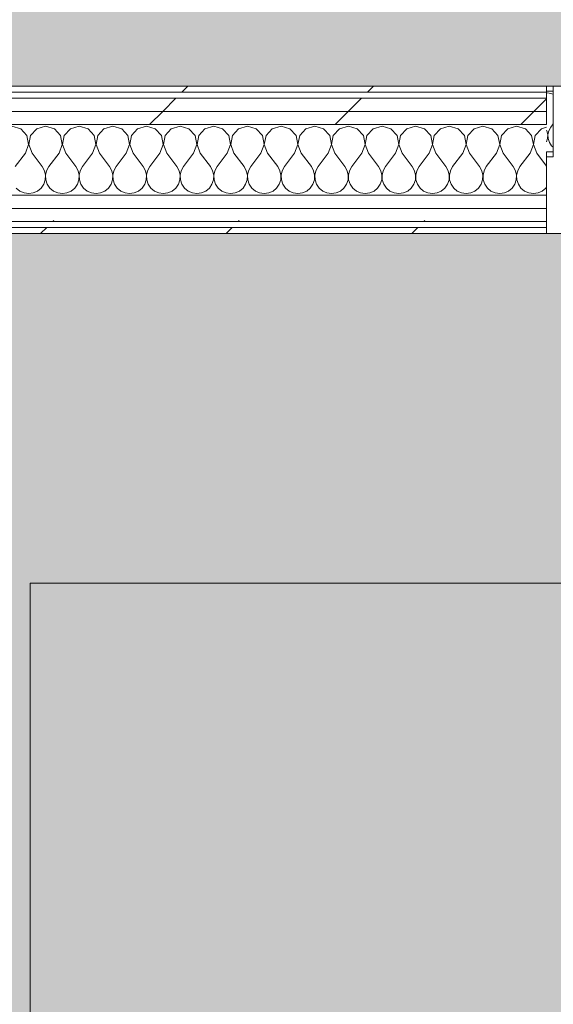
# Model space of a CAD drawing. Header units: millimetres. Extents: x -40968 to 13979, y -19284 to 4746.
# Tile 62 of 106: x -22509 to -21980, y 1200 to 2175. Entities that reach past the tile are written whole.
import ezdxf

# ---------------------------------------------------------------- set-up
doc = ezdxf.new("R2010")
doc.units = ezdxf.units.MM
doc.header["$MEASUREMENT"] = 0
doc.linetypes.add('Wipeout_Contour', pattern=[1000, 0, -1000])
for name, color, linetype in [('07_CR_Cel Ras pladur', 7, 'Continuous'), ('Nuevo_07_CR_Cel Ras armstrong', 7, 'Continuous'), ('Nuevo_08_E_Envans secs', 7, 'Continuous')]:
    doc.layers.add(name, color=color, linetype=linetype)
for name, color, linetype, lineweight, true_color in [('07_CR_Cel Ras pladur_Pluma_Nº__102', 7, 'Continuous', 5, 0xcccccc), ('Nuevo_07_CR_Cel Ras armstrong_Pluma_Nº__166', 7, 'Continuous', 13, 0x97cbff), ('Nuevo_08_E_Envans secs_Pluma_Nº__102', 7, 'Continuous', 5, 0xcccccc), ('Nuevo_08_E_Envans secs_Pluma_Nº__171', 171, 'Continuous', 13, 0xaaaaff), ('Nuevo_08_E_Envans secs_Pluma_Nº__177', 7, 'Continuous', 15, 0xf7e046)]:
    doc.layers.add(name, color=color, linetype=linetype, lineweight=lineweight, true_color=true_color)
doc.layers.add('Nuevo_07_CR_Cel Ras armstrong_Pluma_Nº__20', color=1, linetype='Continuous', lineweight=5)
doc.layers.add('Nuevo_08_E_Envans secs_Pluma_Nº__1', color=7, linetype='Continuous', lineweight=5)
pattern_1 = [(45, (0, 0), (-183.8478, 183.8478), [195, -65]), (45, (7e-14, 183.85), (-183.8478, 183.8478), [195, -65])]

# ---------------------------------------------------------------- blocks, each defined once
blk = doc.blocks.new('Forjado_1_2', base_point=(-28277.4, 2109.55))
at = {"layer": '07_CR_Cel Ras pladur_Pluma_Nº__102', "linetype": 'Continuous', "lineweight": 0, "true_color": 0x333333}
blk.add_hatch(color=250, dxfattribs=at).paths.add_polyline_path([(-28277.4, 2109.55), (7879.57, 2109.55), (7879.57, 3863.45), (-28277.4, 3863.45)])
at = {"layer": '07_CR_Cel Ras pladur_Pluma_Nº__102', "color": 254, "linetype": 'Continuous', "lineweight": 5, "true_color": 0xcccccc, "flags": 128}
blk.add_lwpolyline([(-28277.4, 2109.55), (7879.57, 2109.55), (7879.57, 3863.45), (-28277.4, 3863.45)], close=True, dxfattribs=at)
blk = doc.blocks.new('Forjado_10_2', base_point=(-22963.42, -1128.98))
at = {"layer": '07_CR_Cel Ras pladur_Pluma_Nº__102', "linetype": 'Continuous', "lineweight": 0, "true_color": 0x333333}
h = blk.add_hatch(color=250, dxfattribs=at)
h.paths.add_polyline_path([(-22963.42, -1128.98), (-12886.81, -1128.98), (-12886.81, -996.81), (-12428.84, -996.81), (-12428.84, 1963.55), (-22963.42, 1963.55)])
h.paths.add_polyline_path([(-22498.42, 1617.29), (-12898.42, 1617.29), (-12898.42, -782.71), (-22498.42, -782.71)], flags=0)
at = {"layer": '07_CR_Cel Ras pladur_Pluma_Nº__102', "color": 254, "linetype": 'Continuous', "lineweight": 5, "true_color": 0xcccccc, "flags": 128}
for points in [[(-22963.42, -1128.98), (-12886.81, -1128.98), (-12886.81, -996.81), (-12428.84, -996.81), (-12428.84, 1963.55), (-22963.42, 1963.55)], [(-22498.42, 1617.29), (-12898.42, 1617.29), (-12898.42, -782.71), (-22498.42, -782.71)]]:
    blk.add_lwpolyline(points, close=True, dxfattribs=at)
blk = doc.blocks.new('*X656')
at = {"layer": 'Nuevo_08_E_Envans secs_Pluma_Nº__102', "color": 254, "linetype": 'Continuous', "lineweight": 5, "true_color": 0xcccccc}
for p, q in [((-22507.9, 2067.4), (-22516.67, 2069.89)), ((-22483.33, 2069.89), (-22492.1, 2067.4)), ((-22474.57, 2067.4), (-22483.33, 2069.89)), ((-22450, 2069.89), (-22458.76, 2067.4)), ((-22441.24, 2067.4), (-22450, 2069.89)), ((-22416.67, 2069.89), (-22425.43, 2067.4)), ((-22407.9, 2067.4), (-22416.67, 2069.89)), ((-22383.33, 2069.89), (-22392.1, 2067.4)), ((-22374.57, 2067.4), (-22383.33, 2069.89)), ((-22350, 2069.89), (-22358.76, 2067.4)), ((-22341.24, 2067.4), (-22350, 2069.89)), ((-22316.67, 2069.89), (-22325.43, 2067.4)), ((-22307.9, 2067.4), (-22316.67, 2069.89)), ((-22283.33, 2069.89), (-22292.1, 2067.4)), ((-22274.57, 2067.4), (-22283.33, 2069.89)), ((-22250, 2069.89), (-22258.76, 2067.4)), ((-22241.24, 2067.4), (-22250, 2069.89)), ((-22216.67, 2069.89), (-22225.43, 2067.4)), ((-22207.9, 2067.4), (-22216.67, 2069.89)), ((-22183.33, 2069.89), (-22192.1, 2067.4)), ((-22174.57, 2067.4), (-22183.33, 2069.89)), ((-22150, 2069.89), (-22158.76, 2067.4)), ((-22141.24, 2067.4), (-22150, 2069.89)), ((-22116.67, 2069.89), (-22125.43, 2067.4)), ((-22107.9, 2067.4), (-22116.67, 2069.89)), ((-22083.33, 2069.89), (-22092.1, 2067.4)), ((-22074.57, 2067.4), (-22083.33, 2069.89)), ((-22050, 2069.89), (-22058.76, 2067.4)), ((-22041.24, 2067.4), (-22050, 2069.89)), ((-22016.67, 2069.89), (-22025.43, 2067.4)), ((-22007.9, 2067.4), (-22016.67, 2069.89)), ((-21987.06, 2068.83), (-21992.1, 2067.4)), ((-22501.76, 2060.68), (-22507.9, 2067.4)), ((-22500.07, 2051.72), (-22501.76, 2060.68)), ((-22498.24, 2060.68), (-22499.93, 2051.72)), ((-22492.1, 2067.4), (-22498.24, 2060.68)), ((-22468.43, 2060.68), (-22474.57, 2067.4)), ((-22466.73, 2051.72), (-22468.43, 2060.68)), ((-22464.91, 2060.68), (-22466.6, 2051.72)), ((-22458.76, 2067.4), (-22464.91, 2060.68)), ((-22435.09, 2060.68), (-22441.24, 2067.4)), ((-22433.4, 2051.72), (-22435.09, 2060.68)), ((-22431.57, 2060.68), (-22433.27, 2051.72)), ((-22425.43, 2067.4), (-22431.57, 2060.68)), ((-22401.76, 2060.68), (-22407.9, 2067.4)), ((-22400.07, 2051.72), (-22401.76, 2060.68)), ((-22398.24, 2060.68), (-22399.93, 2051.72)), ((-22392.1, 2067.4), (-22398.24, 2060.68)), ((-22368.43, 2060.68), (-22374.57, 2067.4)), ((-22366.73, 2051.72), (-22368.43, 2060.68)), ((-22364.91, 2060.68), (-22366.6, 2051.72)), ((-22358.76, 2067.4), (-22364.91, 2060.68)), ((-22335.09, 2060.68), (-22341.24, 2067.4)), ((-22333.4, 2051.72), (-22335.09, 2060.68)), ((-22331.57, 2060.68), (-22333.27, 2051.72)), ((-22325.43, 2067.4), (-22331.57, 2060.68)), ((-22301.76, 2060.68), (-22307.9, 2067.4)), ((-22300.07, 2051.72), (-22301.76, 2060.68)), ((-22298.24, 2060.68), (-22299.93, 2051.72)), ((-22292.1, 2067.4), (-22298.24, 2060.68)), ((-22268.43, 2060.68), (-22274.57, 2067.4)), ((-22266.73, 2051.72), (-22268.43, 2060.68)), ((-22264.91, 2060.68), (-22266.6, 2051.72)), ((-22258.76, 2067.4), (-22264.91, 2060.68)), ((-22235.09, 2060.68), (-22241.24, 2067.4)), ((-22233.4, 2051.72), (-22235.09, 2060.68)), ((-22231.57, 2060.68), (-22233.27, 2051.72)), ((-22225.43, 2067.4), (-22231.57, 2060.68)), ((-22201.76, 2060.68), (-22207.9, 2067.4)), ((-22200.07, 2051.72), (-22201.76, 2060.68)), ((-22198.24, 2060.68), (-22199.93, 2051.72)), ((-22192.1, 2067.4), (-22198.24, 2060.68)), ((-22168.43, 2060.68), (-22174.57, 2067.4)), ((-22166.73, 2051.72), (-22168.43, 2060.68)), ((-22164.91, 2060.68), (-22166.6, 2051.72)), ((-22158.76, 2067.4), (-22164.91, 2060.68)), ((-22135.09, 2060.68), (-22141.24, 2067.4)), ((-22133.4, 2051.72), (-22135.09, 2060.68)), ((-22131.57, 2060.68), (-22133.27, 2051.72)), ((-22125.43, 2067.4), (-22131.57, 2060.68)), ((-22101.76, 2060.68), (-22107.9, 2067.4)), ((-22100.07, 2051.72), (-22101.76, 2060.68)), ((-22098.24, 2060.68), (-22099.93, 2051.72)), ((-22092.1, 2067.4), (-22098.24, 2060.68)), ((-22068.43, 2060.68), (-22074.57, 2067.4)), ((-22066.73, 2051.72), (-22068.43, 2060.68)), ((-22064.91, 2060.68), (-22066.6, 2051.72)), ((-22058.76, 2067.4), (-22064.91, 2060.68)), ((-22035.09, 2060.68), (-22041.24, 2067.4)), ((-22033.4, 2051.72), (-22035.09, 2060.68)), ((-22031.57, 2060.68), (-22033.27, 2051.72)), ((-22025.43, 2067.4), (-22031.57, 2060.68)), ((-22001.76, 2060.68), (-22007.9, 2067.4)), ((-22000.07, 2051.72), (-22001.76, 2060.68)), ((-21998.24, 2060.68), (-21999.93, 2051.72)), ((-21992.1, 2067.4), (-21998.24, 2060.68)), ((-22503.33, 2043.22), (-22500.07, 2051.72)), ((-22499.93, 2051.72), (-22496.67, 2043.22)), ((-22470, 2043.22), (-22466.73, 2051.72)), ((-22466.6, 2051.72), (-22463.33, 2043.22)), ((-22436.67, 2043.22), (-22433.4, 2051.72)), ((-22433.27, 2051.72), (-22430, 2043.22)), ((-22403.33, 2043.22), (-22400.07, 2051.72)), ((-22399.93, 2051.72), (-22396.67, 2043.22)), ((-22370, 2043.22), (-22366.73, 2051.72)), ((-22366.6, 2051.72), (-22363.33, 2043.22)), ((-22336.67, 2043.22), (-22333.4, 2051.72)), ((-22333.27, 2051.72), (-22330, 2043.22)), ((-22303.33, 2043.22), (-22300.07, 2051.72)), ((-22299.93, 2051.72), (-22296.67, 2043.22)), ((-22270, 2043.22), (-22266.73, 2051.72)), ((-22266.6, 2051.72), (-22263.33, 2043.22)), ((-22236.67, 2043.22), (-22233.4, 2051.72)), ((-22233.27, 2051.72), (-22230, 2043.22)), ((-22203.33, 2043.22), (-22200.07, 2051.72)), ((-22199.93, 2051.72), (-22196.67, 2043.22)), ((-22170, 2043.22), (-22166.73, 2051.72)), ((-22166.6, 2051.72), (-22163.33, 2043.22)), ((-22136.67, 2043.22), (-22133.4, 2051.72)), ((-22133.27, 2051.72), (-22130, 2043.22)), ((-22103.33, 2043.22), (-22100.07, 2051.72)), ((-22099.93, 2051.72), (-22096.67, 2043.22)), ((-22070, 2043.22), (-22066.73, 2051.72)), ((-22066.6, 2051.72), (-22063.33, 2043.22)), ((-22036.67, 2043.22), (-22033.4, 2051.72)), ((-22033.27, 2051.72), (-22030, 2043.22)), ((-22003.33, 2043.22), (-22000.07, 2051.72)), ((-21999.93, 2051.72), (-21996.67, 2043.22)), ((-22503.33, 2043.22), (-22513.33, 2029.89)), ((-22496.67, 2043.22), (-22486.67, 2029.89)), ((-22470, 2043.22), (-22480, 2029.89)), ((-22463.33, 2043.22), (-22453.33, 2029.89)), ((-22436.67, 2043.22), (-22446.67, 2029.89)), ((-22430, 2043.22), (-22420, 2029.89)), ((-22403.33, 2043.22), (-22413.33, 2029.89)), ((-22396.67, 2043.22), (-22386.67, 2029.89)), ((-22370, 2043.22), (-22380, 2029.89)), ((-22363.33, 2043.22), (-22353.33, 2029.89)), ((-22336.67, 2043.22), (-22346.67, 2029.89)), ((-22330, 2043.22), (-22320, 2029.89)), ((-22303.33, 2043.22), (-22313.33, 2029.89)), ((-22296.67, 2043.22), (-22286.67, 2029.89)), ((-22270, 2043.22), (-22280, 2029.89)), ((-22263.33, 2043.22), (-22253.33, 2029.89)), ((-22236.67, 2043.22), (-22246.67, 2029.89)), ((-22230, 2043.22), (-22220, 2029.89)), ((-22203.33, 2043.22), (-22213.33, 2029.89)), ((-22196.67, 2043.22), (-22186.67, 2029.89)), ((-22170, 2043.22), (-22180, 2029.89)), ((-22163.33, 2043.22), (-22153.33, 2029.89)), ((-22136.67, 2043.22), (-22146.67, 2029.89)), ((-22130, 2043.22), (-22120, 2029.89)), ((-22103.33, 2043.22), (-22113.33, 2029.89)), ((-22096.67, 2043.22), (-22086.67, 2029.89)), ((-22070, 2043.22), (-22080, 2029.89)), ((-22063.33, 2043.22), (-22053.33, 2029.89)), ((-22036.67, 2043.22), (-22046.67, 2029.89)), ((-22030, 2043.22), (-22020, 2029.89)), ((-22003.33, 2043.22), (-22013.33, 2029.89)), ((-21996.67, 2043.22), (-21987.06, 2030.42)), ((-22484.44, 2025.86), (-22486.67, 2029.89)), ((-22480, 2029.89), (-22482.23, 2025.86)), ((-22451.11, 2025.86), (-22453.33, 2029.89)), ((-22446.67, 2029.89), (-22448.89, 2025.86)), ((-22417.77, 2025.86), (-22420, 2029.89)), ((-22413.33, 2029.89), (-22415.56, 2025.86)), ((-22384.44, 2025.86), (-22386.67, 2029.89)), ((-22380, 2029.89), (-22382.23, 2025.86)), ((-22351.11, 2025.86), (-22353.33, 2029.89)), ((-22346.67, 2029.89), (-22348.89, 2025.86)), ((-22317.77, 2025.86), (-22320, 2029.89)), ((-22313.33, 2029.89), (-22315.56, 2025.86)), ((-22284.44, 2025.86), (-22286.67, 2029.89)), ((-22280, 2029.89), (-22282.23, 2025.86)), ((-22251.11, 2025.86), (-22253.33, 2029.89)), ((-22246.67, 2029.89), (-22248.89, 2025.86)), ((-22217.77, 2025.86), (-22220, 2029.89)), ((-22213.33, 2029.89), (-22215.56, 2025.86)), ((-22184.44, 2025.86), (-22186.67, 2029.89)), ((-22180, 2029.89), (-22182.23, 2025.86)), ((-22151.11, 2025.86), (-22153.33, 2029.89)), ((-22146.67, 2029.89), (-22148.89, 2025.86)), ((-22117.77, 2025.86), (-22120, 2029.89)), ((-22113.33, 2029.89), (-22115.56, 2025.86)), ((-22084.44, 2025.86), (-22086.67, 2029.89)), ((-22080, 2029.89), (-22082.23, 2025.86)), ((-22051.11, 2025.86), (-22053.33, 2029.89)), ((-22046.67, 2029.89), (-22048.89, 2025.86)), ((-22017.77, 2025.86), (-22020, 2029.89)), ((-22013.33, 2029.89), (-22015.56, 2025.86)), ((-22483.4, 2021.38), (-22484.44, 2025.86)), ((-22483.62, 2016.79), (-22483.4, 2021.38)), ((-22482.23, 2025.86), (-22483.27, 2021.38)), ((-22483.27, 2021.38), (-22483.04, 2016.79)), ((-22450.07, 2021.38), (-22451.11, 2025.86)), ((-22450.29, 2016.79), (-22450.07, 2021.38)), ((-22448.89, 2025.86), (-22449.93, 2021.38)), ((-22449.93, 2021.38), (-22449.71, 2016.79)), ((-22416.73, 2021.38), (-22417.77, 2025.86)), ((-22416.96, 2016.79), (-22416.73, 2021.38)), ((-22415.56, 2025.86), (-22416.6, 2021.38)), ((-22416.6, 2021.38), (-22416.38, 2016.79)), ((-22383.4, 2021.38), (-22384.44, 2025.86)), ((-22383.62, 2016.79), (-22383.4, 2021.38)), ((-22382.23, 2025.86), (-22383.27, 2021.38)), ((-22383.27, 2021.38), (-22383.04, 2016.79)), ((-22350.07, 2021.38), (-22351.11, 2025.86)), ((-22350.29, 2016.79), (-22350.07, 2021.38)), ((-22348.89, 2025.86), (-22349.93, 2021.38)), ((-22349.93, 2021.38), (-22349.71, 2016.79)), ((-22316.73, 2021.38), (-22317.77, 2025.86)), ((-22316.96, 2016.79), (-22316.73, 2021.38)), ((-22315.56, 2025.86), (-22316.6, 2021.38)), ((-22316.6, 2021.38), (-22316.38, 2016.79)), ((-22283.4, 2021.38), (-22284.44, 2025.86)), ((-22283.62, 2016.79), (-22283.4, 2021.38)), ((-22282.23, 2025.86), (-22283.27, 2021.38)), ((-22283.27, 2021.38), (-22283.04, 2016.79)), ((-22250.07, 2021.38), (-22251.11, 2025.86)), ((-22250.29, 2016.79), (-22250.07, 2021.38)), ((-22248.89, 2025.86), (-22249.93, 2021.38)), ((-22249.93, 2021.38), (-22249.71, 2016.79)), ((-22216.73, 2021.38), (-22217.77, 2025.86)), ((-22216.96, 2016.79), (-22216.73, 2021.38)), ((-22215.56, 2025.86), (-22216.6, 2021.38)), ((-22216.6, 2021.38), (-22216.38, 2016.79)), ((-22183.4, 2021.38), (-22184.44, 2025.86)), ((-22183.62, 2016.79), (-22183.4, 2021.38)), ((-22182.23, 2025.86), (-22183.27, 2021.38)), ((-22183.27, 2021.38), (-22183.04, 2016.79)), ((-22150.07, 2021.38), (-22151.11, 2025.86)), ((-22150.29, 2016.79), (-22150.07, 2021.38)), ((-22148.89, 2025.86), (-22149.93, 2021.38)), ((-22149.93, 2021.38), (-22149.71, 2016.79)), ((-22116.73, 2021.38), (-22117.77, 2025.86)), ((-22116.96, 2016.79), (-22116.73, 2021.38)), ((-22115.56, 2025.86), (-22116.6, 2021.38)), ((-22116.6, 2021.38), (-22116.38, 2016.79)), ((-22083.4, 2021.38), (-22084.44, 2025.86)), ((-22083.62, 2016.79), (-22083.4, 2021.38)), ((-22082.23, 2025.86), (-22083.27, 2021.38)), ((-22083.27, 2021.38), (-22083.04, 2016.79)), ((-22050.07, 2021.38), (-22051.11, 2025.86)), ((-22050.29, 2016.79), (-22050.07, 2021.38)), ((-22048.89, 2025.86), (-22049.93, 2021.38)), ((-22049.93, 2021.38), (-22049.71, 2016.79)), ((-22016.73, 2021.38), (-22017.77, 2025.86)), ((-22016.96, 2016.79), (-22016.73, 2021.38)), ((-22015.56, 2025.86), (-22016.6, 2021.38)), ((-22016.6, 2021.38), (-22016.38, 2016.79)), ((-22487.7, 2008.64), (-22485.09, 2012.43)), ((-22485.09, 2012.43), (-22483.62, 2016.79)), ((-22483.04, 2016.79), (-22481.57, 2012.43)), ((-22481.57, 2012.43), (-22478.97, 2008.64)), ((-22454.36, 2008.64), (-22451.76, 2012.43)), ((-22451.76, 2012.43), (-22450.29, 2016.79)), ((-22449.71, 2016.79), (-22448.24, 2012.43)), ((-22448.24, 2012.43), (-22445.64, 2008.64)), ((-22421.03, 2008.64), (-22418.43, 2012.43)), ((-22418.43, 2012.43), (-22416.96, 2016.79)), ((-22416.38, 2016.79), (-22414.91, 2012.43)), ((-22414.91, 2012.43), (-22412.3, 2008.64)), ((-22387.7, 2008.64), (-22385.09, 2012.43)), ((-22385.09, 2012.43), (-22383.62, 2016.79)), ((-22383.04, 2016.79), (-22381.57, 2012.43)), ((-22381.57, 2012.43), (-22378.97, 2008.64)), ((-22354.36, 2008.64), (-22351.76, 2012.43)), ((-22351.76, 2012.43), (-22350.29, 2016.79)), ((-22349.71, 2016.79), (-22348.24, 2012.43)), ((-22348.24, 2012.43), (-22345.64, 2008.64)), ((-22321.03, 2008.64), (-22318.43, 2012.43)), ((-22318.43, 2012.43), (-22316.96, 2016.79)), ((-22316.38, 2016.79), (-22314.91, 2012.43)), ((-22314.91, 2012.43), (-22312.3, 2008.64)), ((-22287.7, 2008.64), (-22285.09, 2012.43)), ((-22285.09, 2012.43), (-22283.62, 2016.79)), ((-22283.04, 2016.79), (-22281.57, 2012.43)), ((-22281.57, 2012.43), (-22278.97, 2008.64)), ((-22254.36, 2008.64), (-22251.76, 2012.43)), ((-22251.76, 2012.43), (-22250.29, 2016.79)), ((-22249.71, 2016.79), (-22248.24, 2012.43)), ((-22248.24, 2012.43), (-22245.64, 2008.64)), ((-22221.03, 2008.64), (-22218.43, 2012.43)), ((-22218.43, 2012.43), (-22216.96, 2016.79)), ((-22216.38, 2016.79), (-22214.91, 2012.43)), ((-22214.91, 2012.43), (-22212.3, 2008.64)), ((-22187.7, 2008.64), (-22185.09, 2012.43)), ((-22185.09, 2012.43), (-22183.62, 2016.79)), ((-22183.04, 2016.79), (-22181.57, 2012.43)), ((-22181.57, 2012.43), (-22178.97, 2008.64)), ((-22154.36, 2008.64), (-22151.76, 2012.43)), ((-22151.76, 2012.43), (-22150.29, 2016.79)), ((-22149.71, 2016.79), (-22148.24, 2012.43)), ((-22148.24, 2012.43), (-22145.64, 2008.64)), ((-22121.03, 2008.64), (-22118.43, 2012.43)), ((-22118.43, 2012.43), (-22116.96, 2016.79)), ((-22116.38, 2016.79), (-22114.91, 2012.43)), ((-22114.91, 2012.43), (-22112.3, 2008.64)), ((-22087.7, 2008.64), (-22085.09, 2012.43)), ((-22085.09, 2012.43), (-22083.62, 2016.79)), ((-22083.04, 2016.79), (-22081.57, 2012.43)), ((-22081.57, 2012.43), (-22078.97, 2008.64)), ((-22054.36, 2008.64), (-22051.76, 2012.43)), ((-22051.76, 2012.43), (-22050.29, 2016.79)), ((-22049.71, 2016.79), (-22048.24, 2012.43)), ((-22048.24, 2012.43), (-22045.64, 2008.64)), ((-22021.03, 2008.64), (-22018.43, 2012.43)), ((-22018.43, 2012.43), (-22016.96, 2016.79)), ((-22016.38, 2016.79), (-22014.91, 2012.43)), ((-22014.91, 2012.43), (-22012.3, 2008.64)), ((-21987.7, 2008.64), (-21987.06, 2009.57)), ((-22512.3, 2008.64), (-22508.76, 2005.71)), ((-22508.76, 2005.71), (-22504.55, 2003.86)), ((-22504.55, 2003.86), (-22500, 2003.22)), ((-22500, 2003.22), (-22495.45, 2003.86)), ((-22495.45, 2003.86), (-22491.24, 2005.71)), ((-22491.24, 2005.71), (-22487.7, 2008.64)), ((-22478.97, 2008.64), (-22475.43, 2005.71)), ((-22475.43, 2005.71), (-22471.22, 2003.86)), ((-22471.22, 2003.86), (-22466.67, 2003.22)), ((-22466.67, 2003.22), (-22462.11, 2003.86)), ((-22462.11, 2003.86), (-22457.9, 2005.71)), ((-22457.9, 2005.71), (-22454.36, 2008.64)), ((-22445.64, 2008.64), (-22442.1, 2005.71)), ((-22442.1, 2005.71), (-22437.89, 2003.86)), ((-22437.89, 2003.86), (-22433.33, 2003.22)), ((-22433.33, 2003.22), (-22428.78, 2003.86)), ((-22428.78, 2003.86), (-22424.57, 2005.71)), ((-22424.57, 2005.71), (-22421.03, 2008.64)), ((-22412.3, 2008.64), (-22408.76, 2005.71)), ((-22408.76, 2005.71), (-22404.55, 2003.86)), ((-22404.55, 2003.86), (-22400, 2003.22)), ((-22400, 2003.22), (-22395.45, 2003.86)), ((-22395.45, 2003.86), (-22391.24, 2005.71)), ((-22391.24, 2005.71), (-22387.7, 2008.64)), ((-22378.97, 2008.64), (-22375.43, 2005.71)), ((-22375.43, 2005.71), (-22371.22, 2003.86)), ((-22371.22, 2003.86), (-22366.67, 2003.22)), ((-22366.67, 2003.22), (-22362.11, 2003.86)), ((-22362.11, 2003.86), (-22357.9, 2005.71)), ((-22357.9, 2005.71), (-22354.36, 2008.64)), ((-22345.64, 2008.64), (-22342.1, 2005.71)), ((-22342.1, 2005.71), (-22337.89, 2003.86)), ((-22337.89, 2003.86), (-22333.33, 2003.22)), ((-22333.33, 2003.22), (-22328.78, 2003.86)), ((-22328.78, 2003.86), (-22324.57, 2005.71)), ((-22324.57, 2005.71), (-22321.03, 2008.64)), ((-22312.3, 2008.64), (-22308.76, 2005.71)), ((-22308.76, 2005.71), (-22304.55, 2003.86)), ((-22304.55, 2003.86), (-22300, 2003.22)), ((-22300, 2003.22), (-22295.45, 2003.86)), ((-22295.45, 2003.86), (-22291.24, 2005.71)), ((-22291.24, 2005.71), (-22287.7, 2008.64)), ((-22278.97, 2008.64), (-22275.43, 2005.71)), ((-22275.43, 2005.71), (-22271.22, 2003.86)), ((-22271.22, 2003.86), (-22266.67, 2003.22)), ((-22266.67, 2003.22), (-22262.11, 2003.86)), ((-22262.11, 2003.86), (-22257.9, 2005.71)), ((-22257.9, 2005.71), (-22254.36, 2008.64)), ((-22245.64, 2008.64), (-22242.1, 2005.71)), ((-22242.1, 2005.71), (-22237.89, 2003.86)), ((-22237.89, 2003.86), (-22233.33, 2003.22)), ((-22233.33, 2003.22), (-22228.78, 2003.86)), ((-22228.78, 2003.86), (-22224.57, 2005.71)), ((-22224.57, 2005.71), (-22221.03, 2008.64)), ((-22212.3, 2008.64), (-22208.76, 2005.71)), ((-22208.76, 2005.71), (-22204.55, 2003.86)), ((-22204.55, 2003.86), (-22200, 2003.22)), ((-22200, 2003.22), (-22195.45, 2003.86)), ((-22195.45, 2003.86), (-22191.24, 2005.71)), ((-22191.24, 2005.71), (-22187.7, 2008.64)), ((-22178.97, 2008.64), (-22175.43, 2005.71)), ((-22175.43, 2005.71), (-22171.22, 2003.86)), ((-22171.22, 2003.86), (-22166.67, 2003.22)), ((-22166.67, 2003.22), (-22162.11, 2003.86)), ((-22162.11, 2003.86), (-22157.9, 2005.71)), ((-22157.9, 2005.71), (-22154.36, 2008.64)), ((-22145.64, 2008.64), (-22142.1, 2005.71)), ((-22142.1, 2005.71), (-22137.89, 2003.86)), ((-22137.89, 2003.86), (-22133.33, 2003.22)), ((-22133.33, 2003.22), (-22128.78, 2003.86)), ((-22128.78, 2003.86), (-22124.57, 2005.71)), ((-22124.57, 2005.71), (-22121.03, 2008.64)), ((-22112.3, 2008.64), (-22108.76, 2005.71)), ((-22108.76, 2005.71), (-22104.55, 2003.86)), ((-22104.55, 2003.86), (-22100, 2003.22)), ((-22100, 2003.22), (-22095.45, 2003.86)), ((-22095.45, 2003.86), (-22091.24, 2005.71)), ((-22091.24, 2005.71), (-22087.7, 2008.64)), ((-22078.97, 2008.64), (-22075.43, 2005.71)), ((-22075.43, 2005.71), (-22071.22, 2003.86)), ((-22071.22, 2003.86), (-22066.67, 2003.22)), ((-22066.67, 2003.22), (-22062.11, 2003.86)), ((-22062.11, 2003.86), (-22057.9, 2005.71)), ((-22057.9, 2005.71), (-22054.36, 2008.64)), ((-22045.64, 2008.64), (-22042.1, 2005.71)), ((-22042.1, 2005.71), (-22037.89, 2003.86)), ((-22037.89, 2003.86), (-22033.33, 2003.22)), ((-22033.33, 2003.22), (-22028.78, 2003.86)), ((-22028.78, 2003.86), (-22024.57, 2005.71)), ((-22024.57, 2005.71), (-22021.03, 2008.64)), ((-22012.3, 2008.64), (-22008.76, 2005.71)), ((-22008.76, 2005.71), (-22004.55, 2003.86)), ((-22004.55, 2003.86), (-22000, 2003.22)), ((-22000, 2003.22), (-21995.45, 2003.86)), ((-21995.45, 2003.86), (-21991.24, 2005.71)), ((-21991.24, 2005.71), (-21987.7, 2008.64))]:
    blk.add_line(p, q, dxfattribs=at)
blk = doc.blocks.new('Muro_129_2', base_point=(-21987.06, 2109.55))
at = {"color": 254, "linetype": 'Wipeout_Contour', "lineweight": 0, "ltscale": 90424.633632}
blk.add_wipeout([(-21987.06, 2109.55), (-23028.42, 2109.55), (-23028.42, 2103.55), (-21987.06, 2103.55)], dxfattribs=at).dxf.layer = 'Nuevo_08_E_Envans secs'
at = {"color": 254, "linetype": 'Wipeout_Contour', "lineweight": 0, "ltscale": 90418.877121}
blk.add_wipeout([(-21987.06, 2097.55), (-23028.42, 2097.55), (-23028.42, 2084.55), (-21987.06, 2084.55)], dxfattribs=at).dxf.layer = 'Nuevo_08_E_Envans secs'
at = {"color": 254, "linetype": 'Wipeout_Contour', "lineweight": 0, "ltscale": 90374.143122}
blk.add_wipeout([(-21987.06, 1969.55), (-23028.42, 1969.55), (-23028.42, 1963.55), (-21987.06, 1963.55)], dxfattribs=at).dxf.layer = 'Nuevo_08_E_Envans secs'
at = {"layer": 'Nuevo_08_E_Envans secs_Pluma_Nº__171', "linetype": 'Continuous', "lineweight": 13, "true_color": 0xaaaaff}
h = blk.add_hatch(dxfattribs=at)
h.set_pattern_fill('Panellat_HPL_0002', color=161, style=0, pattern_type=2)
h.set_pattern_definition(pattern_1)
h.paths.add_polyline_path([(-21987.06, 2109.55), (-23028.42, 2109.55), (-23028.42, 2103.55), (-21987.06, 2103.55)])
h = blk.add_hatch(dxfattribs=at)
h.set_pattern_fill('Panellat_HPL_0002', color=161, style=0, pattern_type=2)
h.set_pattern_definition(pattern_1)
h.paths.add_polyline_path([(-21987.06, 1969.55), (-23028.42, 1969.55), (-23028.42, 1963.55), (-21987.06, 1963.55)])
at = {"layer": 'Nuevo_08_E_Envans secs_Pluma_Nº__177', "linetype": 'Continuous', "lineweight": 15, "true_color": 0xf7e046}
h = blk.add_hatch(dxfattribs=at)
h.set_pattern_fill('Panellat_HPL_0002', color=53, style=0, pattern_type=2)
h.set_pattern_definition(pattern_1)
h.paths.add_polyline_path([(-21987.06, 2097.55), (-23028.42, 2097.55), (-23028.42, 2084.55), (-21987.06, 2084.55)])
at = {"layer": 'Nuevo_08_E_Envans secs_Pluma_Nº__1', "color": 7, "linetype": 'Continuous', "lineweight": 5}
for p, q in [((-21987.06, 2103.55), (-23028.42, 2103.55)), ((-21987.06, 2097.55), (-23028.42, 2097.55)), ((-21987.06, 1969.55), (-23028.42, 1969.55))]:
    blk.add_line(p, q, dxfattribs=at)
at = {"layer": 'Nuevo_08_E_Envans secs_Pluma_Nº__1', "color": 7, "linetype": 'Continuous', "lineweight": 5, "flags": 128}
for points in [[(-21987.06, 2109.55), (-23028.42, 2109.55)], [(-21987.06, 2109.55), (-21987.06, 2103.55)], [(-21987.06, 2103.55), (-21987.06, 2097.55)], [(-23028.42, 1963.55), (-21987.06, 1963.55)], [(-21987.06, 1969.55), (-21987.06, 1963.55)]]:
    blk.add_lwpolyline(points, dxfattribs=at)
at = {"color": 254, "linetype": 'Wipeout_Contour', "lineweight": 0, "ltscale": 90414.079124}
blk.add_wipeout([(-21987.06, 2084.55), (-23028.42, 2084.55), (-23028.42, 2071.55), (-21987.06, 2071.55)], dxfattribs=at).dxf.layer = 'Nuevo_08_E_Envans secs'
at = {"layer": 'Nuevo_08_E_Envans secs_Pluma_Nº__177', "linetype": 'Continuous', "lineweight": 15, "true_color": 0xf7e046}
h = blk.add_hatch(dxfattribs=at)
h.set_pattern_fill('Panellat_HPL_0002', color=53, style=0, pattern_type=2)
h.set_pattern_definition(pattern_1)
h.paths.add_polyline_path([(-21987.06, 2084.55), (-23028.42, 2084.55), (-23028.42, 2071.55), (-21987.06, 2071.55)])
at = {"layer": 'Nuevo_08_E_Envans secs_Pluma_Nº__1', "color": 7, "linetype": 'Continuous', "lineweight": 5}
for p, q in [((-21987.06, 2084.55), (-23028.42, 2084.55)), ((-21987.06, 2071.55), (-23028.42, 2071.55))]:
    blk.add_line(p, q, dxfattribs=at)
at = {"layer": 'Nuevo_08_E_Envans secs_Pluma_Nº__1', "color": 7, "linetype": 'Continuous', "lineweight": 5, "flags": 128}
for points in [[(-21987.06, 2097.55), (-21987.06, 2084.55)], [(-21987.06, 2084.55), (-21987.06, 2071.55)]]:
    blk.add_lwpolyline(points, dxfattribs=at)
at = {"layer": 'Nuevo_08_E_Envans secs', "color": 7, "lineweight": 20}
blk.add_blockref('*X656', (0, 0), dxfattribs=at)
at = {"color": 254, "linetype": 'Wipeout_Contour', "lineweight": 0, "ltscale": 90384.145374}
blk.add_wipeout([(-21987.06, 2001.55), (-23028.42, 2001.55), (-23028.42, 1988.55), (-21987.06, 1988.55)], dxfattribs=at).dxf.layer = 'Nuevo_08_E_Envans secs'
at = {"layer": 'Nuevo_08_E_Envans secs_Pluma_Nº__177', "linetype": 'Continuous', "lineweight": 15, "true_color": 0xf7e046}
h = blk.add_hatch(dxfattribs=at)
h.set_pattern_fill('Panellat_HPL_0002', color=53, style=0, pattern_type=2)
h.set_pattern_definition(pattern_1)
h.paths.add_polyline_path([(-21987.06, 2001.55), (-23028.42, 2001.55), (-23028.42, 1988.55), (-21987.06, 1988.55)])
at = {"layer": 'Nuevo_08_E_Envans secs_Pluma_Nº__1', "color": 7, "linetype": 'Continuous', "lineweight": 5}
blk.add_line((-21987.06, 2001.55), (-23028.42, 2001.55), dxfattribs=at)
at = {"layer": 'Nuevo_08_E_Envans secs_Pluma_Nº__1', "color": 7, "linetype": 'Continuous', "lineweight": 5, "flags": 128}
blk.add_lwpolyline([(-21987.06, 2044.55), (-21987.06, 2001.55)], dxfattribs=at)
at = {"color": 254, "linetype": 'Wipeout_Contour', "lineweight": 0, "ltscale": 90379.566581}
blk.add_wipeout([(-21987.06, 1988.55), (-23028.42, 1988.55), (-23028.42, 1975.55), (-21987.06, 1975.55)], dxfattribs=at).dxf.layer = 'Nuevo_08_E_Envans secs'
at = {"layer": 'Nuevo_08_E_Envans secs_Pluma_Nº__177', "linetype": 'Continuous', "lineweight": 15, "true_color": 0xf7e046}
h = blk.add_hatch(dxfattribs=at)
h.set_pattern_fill('Panellat_HPL_0002', color=53, style=0, pattern_type=2)
h.set_pattern_definition(pattern_1)
h.paths.add_polyline_path([(-21987.06, 1988.55), (-23028.42, 1988.55), (-23028.42, 1975.55), (-21987.06, 1975.55)])
at = {"layer": 'Nuevo_08_E_Envans secs_Pluma_Nº__1', "color": 7, "linetype": 'Continuous', "lineweight": 5}
for p, q in [((-21987.06, 1988.55), (-23028.42, 1988.55)), ((-21987.06, 1975.55), (-23028.42, 1975.55))]:
    blk.add_line(p, q, dxfattribs=at)
at = {"layer": 'Nuevo_08_E_Envans secs_Pluma_Nº__1', "color": 7, "linetype": 'Continuous', "lineweight": 5, "flags": 128}
for points in [[(-21987.06, 2001.55), (-21987.06, 1988.55)], [(-21987.06, 1988.55), (-21987.06, 1975.55)], [(-21987.06, 1975.55), (-21987.06, 1969.55)]]:
    blk.add_lwpolyline(points, dxfattribs=at)
blk = doc.blocks.new('*X741')
at = {"layer": 'Nuevo_08_E_Envans secs_Pluma_Nº__102', "color": 254, "linetype": 'Continuous', "lineweight": 5, "true_color": 0xcccccc}
for p, q in [((-21985.71, 2103.13), (-21987.06, 2102.74)), ((-21980.29, 2101.58), (-21985.71, 2103.13)), ((-21982.86, 2068.84), (-21984.76, 2065.39)), ((-21980.29, 2072.27), (-21982.86, 2068.84)), ((-21986.66, 2065.39), (-21987.06, 2066.12)), ((-21985.77, 2061.55), (-21986.66, 2065.39)), ((-21985.96, 2057.62), (-21985.77, 2061.55)), ((-21984.76, 2065.39), (-21985.66, 2061.55)), ((-21985.66, 2061.55), (-21985.47, 2057.62)), ((-21987.06, 2054.35), (-21985.96, 2057.62)), ((-21985.47, 2057.62), (-21984.21, 2053.88)), ((-21984.21, 2053.88), (-21981.97, 2050.63)), ((-21981.97, 2050.63), (-21980.29, 2049.23))]:
    blk.add_line(p, q, dxfattribs=at)
blk = doc.blocks.new('Muro_145_2', base_point=(-18790.29, 2109.55))
at = {"color": 254, "linetype": 'Wipeout_Contour', "lineweight": 0, "ltscale": 88337.684072}
blk.add_wipeout([(-21987.06, 2109.55), (-21987.06, 2104.55), (-21980.29, 2104.55), (-21980.29, 2109.55)], dxfattribs=at).dxf.layer = 'Nuevo_08_E_Envans secs'
at = {"layer": 'Nuevo_08_E_Envans secs_Pluma_Nº__177', "linetype": 'Continuous', "lineweight": 15, "true_color": 0xf7e046}
h = blk.add_hatch(dxfattribs=at)
h.set_pattern_fill('Panellat_HPL_0002', color=53, style=0, pattern_type=2)
h.set_pattern_definition(pattern_1)
h.paths.add_polyline_path([(-21987.06, 2109.55), (-21987.06, 2104.55), (-21980.29, 2104.55), (-21980.29, 2109.55)])
at = {"layer": 'Nuevo_08_E_Envans secs_Pluma_Nº__1', "color": 7, "linetype": 'Continuous', "lineweight": 5}
for q in [(-21980.29, 2109.55), (-21987.06, 2104.55)]:
    blk.add_line((-21980.29, 2104.55), q, dxfattribs=at)
at = {"layer": 'Nuevo_08_E_Envans secs_Pluma_Nº__1', "color": 7, "linetype": 'Continuous', "lineweight": 5, "flags": 128}
for points in [[(-21980.29, 2109.55), (-21987.06, 2109.55)], [(-21987.06, 2109.55), (-21987.06, 2104.55)], [(-21987.06, 2104.55), (-21987.06, 2071.55)]]:
    blk.add_lwpolyline(points, dxfattribs=at)
at = {"layer": 'Nuevo_08_E_Envans secs', "color": 7, "lineweight": 20}
blk.add_blockref('*X741', (0, 0), dxfattribs=at)
at = {"color": 254, "linetype": 'Wipeout_Contour', "lineweight": 0, "ltscale": 88313.256943}
blk.add_wipeout([(-21987.06, 2044.55), (-21987.06, 2039.55), (-21980.29, 2039.55), (-21980.29, 2044.55)], dxfattribs=at).dxf.layer = 'Nuevo_08_E_Envans secs'
at = {"layer": 'Nuevo_08_E_Envans secs_Pluma_Nº__177', "linetype": 'Continuous', "lineweight": 15, "true_color": 0xf7e046}
h = blk.add_hatch(dxfattribs=at)
h.set_pattern_fill('Panellat_HPL_0002', color=53, style=0, pattern_type=2)
h.set_pattern_definition(pattern_1)
h.paths.add_polyline_path([(-21987.06, 2044.55), (-21987.06, 2039.55), (-21980.29, 2039.55), (-21980.29, 2044.55)])
at = {"layer": 'Nuevo_08_E_Envans secs_Pluma_Nº__1', "color": 7, "linetype": 'Continuous', "lineweight": 5}
for p, q in [((-21980.29, 2044.55), (-21980.29, 2104.55)), ((-21980.29, 2044.55), (-21987.06, 2044.55)), ((-21980.29, 2039.55), (-21980.29, 2044.55))]:
    blk.add_line(p, q, dxfattribs=at)
at = {"layer": 'Nuevo_08_E_Envans secs_Pluma_Nº__1', "color": 7, "linetype": 'Continuous', "lineweight": 5, "flags": 128}
for points in [[(-21987.06, 2044.55), (-21987.06, 2039.55)], [(-21987.06, 2039.55), (-21980.29, 2039.55)]]:
    blk.add_lwpolyline(points, dxfattribs=at)
blk = doc.blocks.new('Forjado_321_2', base_point=(-22498.42, 1017.29))
at = {"layer": 'Nuevo_07_CR_Cel Ras armstrong_Pluma_Nº__166', "linetype": 'Continuous', "lineweight": 0, "true_color": 0x25323f}
blk.add_hatch(color=169, dxfattribs=at).paths.add_polyline_path([(-22498.42, 1017.29), (-21898.42, 1017.29), (-21898.42, 1617.29), (-22498.42, 1617.29)])
at = {"layer": 'Nuevo_07_CR_Cel Ras armstrong_Pluma_Nº__20', "color": 1, "linetype": 'Continuous', "lineweight": 5, "flags": 128}
blk.add_lwpolyline([(-22498.42, 1017.29), (-21898.42, 1017.29), (-21898.42, 1617.29), (-22498.42, 1617.29)], close=True, dxfattribs=at)

msp = doc.modelspace()

# ---------------------------------------------------------------- block references
at = {"layer": '07_CR_Cel Ras pladur', "color": 254, "linetype": 'Continuous', "lineweight": 5, "true_color": 0xcccccc}
for name, p in [('Forjado_1_2', (-28277.4, 2109.55)), ('Forjado_10_2', (-22963.42, -1128.98))]:
    msp.add_blockref(name, p, dxfattribs=at)
at = {"layer": 'Nuevo_07_CR_Cel Ras armstrong', "color": 1, "linetype": 'Continuous', "lineweight": 5}
msp.add_blockref('Forjado_321_2', (-22498.42, 1017.29), dxfattribs=at)

# ---------------------------------------------------------------- next in the draw order: block references
at = {"layer": 'Nuevo_08_E_Envans secs', "color": 7, "lineweight": 20}
msp.add_blockref('Muro_129_2', (-21987.06, 2109.55), dxfattribs=at)

# ---------------------------------------------------------------- next in the draw order: block references
msp.add_blockref('Muro_145_2', (-18790.29, 2109.55), dxfattribs=at)

doc.saveas('drawing.dxf')
